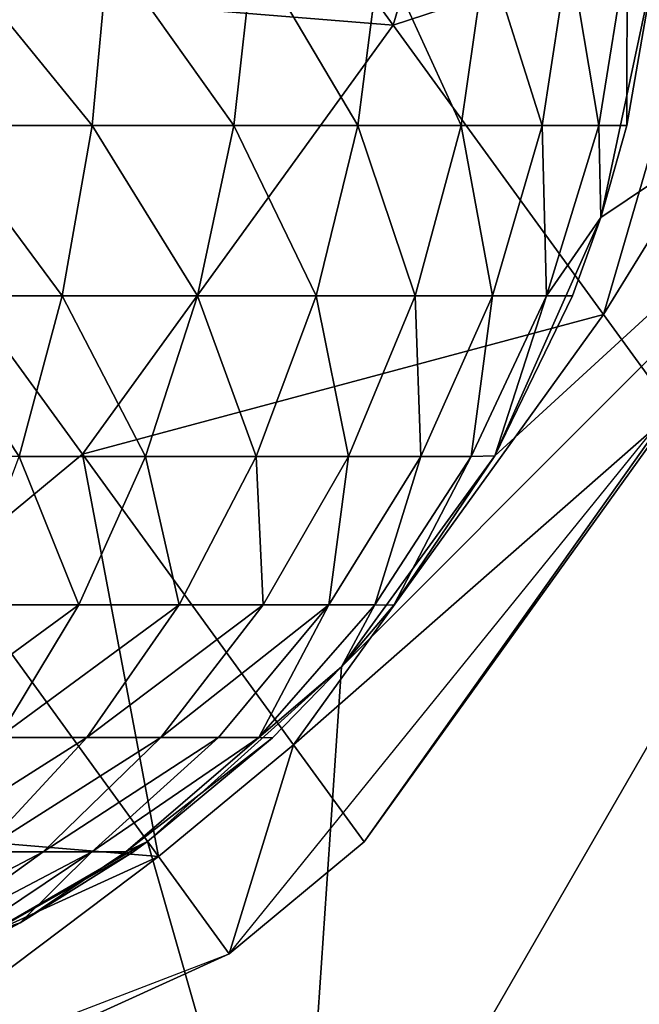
# Model space of a CAD drawing. Header units: millimetres. Extents: x 0 to 232, y 0 to 232.
# Tile 201 of 256: x 181.75 to 182.87, y 24.8 to 26.58. Entities that reach past the tile are written whole.
import ezdxf

# ---------------------------------------------------------------- set-up
doc = ezdxf.new("R2010")
doc.units = ezdxf.units.MM
doc.header["$LTSCALE"] = 25.4
doc.layers.get('0').update_dxf_attribs({"true_color": 0xff5454})

# ---------------------------------------------------------------- blocks, each defined once
blk = doc.blocks.new('WORKSHOP-C-6335.STL')
at = {"color": 0}
mesh = blk.add_polyface(dxfattribs=at)
corners = [(2.6499, 98.5523, 93.8177), (2.6499, 135.7677, 93.8177), (1.1477, 117.16, 93.8177), (7.1175, 80.4265, 93.8177), (6.1477, 117.16, 93.8177), (5.7628, 149.5545, 93.8177), (6.2817, 116.66, 93.8177), (6.6477, 116.294, 93.8177), (7.1477, 116.16, 93.8177), (14.4348, 63.2521, 93.8177), (7.6477, 116.294, 93.8177), (8.0137, 116.66, 93.8177), (8.1477, 117.16, 93.8177), (13.1477, 117.16, 93.8177), (14.6437, 99.5839, 93.8177), (24.4124, 47.4739, 93.8177), (19.0885, 82.5135, 93.8177), (26.3543, 66.4397, 93.8177), (36.7917, 33.5005, 93.8177), (36.232, 51.8251, 93.8177), (48.4376, 39.0901, 93.8177), (51.2522, 21.6939, 93.8177), (62.6198, 28.601, 93.8177), (67.4194, 12.3598, 93.8177), (78.3707, 20.6596, 93.8177), (84.8745, 5.7399, 93.8177), (82.2898, 12.0438, 93.8177), (82.1559, 12.5438, 93.8177), (82.6559, 11.6778, 93.8177), (83.1559, 11.5438, 93.8177), (83.6559, 11.6778, 93.8177), (84.0219, 12.0438, 93.8177), (84.1559, 12.5438, 93.8177), (7.1175, 153.8935, 93.8177), (6.2817, 117.66, 93.8177), (6.6477, 118.026, 93.8177), (7.1477, 118.16, 93.8177), (14.4348, 171.0679, 93.8177), (7.6477, 118.026, 93.8177), (8.0137, 117.66, 93.8177), (14.6437, 134.7361, 93.8177), (24.4124, 186.8461, 93.8177), (19.0885, 151.8065, 93.8177), (26.3543, 167.8803, 93.8177), (36.7917, 200.8195, 93.8177), (36.232, 182.4949, 93.8177), (48.4376, 195.2299, 93.8177), (47.4738, 209.9045, 93.8177), (51.2522, 212.6261, 93.8177), (57.1072, 202.0784, 93.8177), (67.4194, 221.9603, 93.8177), (62.6198, 205.719, 93.8177), (78.3707, 213.6605, 93.8177), (84.8745, 228.5801, 93.8177), (82.2898, 222.2762, 93.8177), (82.1559, 221.7762, 93.8177), (82.6559, 222.6422, 93.8177), (83.1559, 222.7762, 93.8177), (83.6559, 222.6422, 93.8177), (84.0219, 222.2762, 93.8177), (84.1559, 221.7762, 93.8177), (82.2898, 221.2762, 93.8177), (82.6559, 220.9102, 93.8177), (83.1559, 220.7762, 93.8177), (95.2371, 218.8257, 93.8177), (83.6559, 220.9102, 93.8177), (84.0219, 221.2762, 93.8177), (103.1655, 232.3142, 93.8177), (112.7338, 221.0663, 93.8177), (121.8186, 233.0659, 93.8177), (130.3576, 220.3176, 93.8177), (140.3507, 230.8157, 93.8177), (147.6013, 216.6013, 93.8177), (158.2819, 225.6219, 93.8177), (163.9689, 210.0243, 93.8177), (175.1477, 217.6189, 93.8177), (177.4092, 201.9217, 93.8177), (190.5114, 207.0142, 93.8177), (178.9896, 200.7757, 93.8177), (192.2312, 189.1216, 93.8177), (203.975, 194.0822, 93.8177), (203.3127, 175.3974, 93.8177), (205.1396, 181.8164, 93.8177), (205.2736, 181.3164, 93.8177), (211.9155, 159.9977, 93.8177), (205.6396, 180.9503, 93.8177), (206.1396, 180.8164, 93.8177), (206.6396, 180.9503, 93.8177), (207.0056, 181.3164, 93.8177), (207.1396, 181.8164, 93.8177), (203.975, 40.2378, 93.8177), (205.2736, 52.0036, 93.8177), (205.1396, 52.5036, 93.8177), (205.6396, 51.6376, 93.8177), (206.1396, 51.5036, 93.8177), (206.6396, 51.6376, 93.8177), (215.1898, 55.162, 93.8177), (207.0056, 52.0036, 93.8177), (207.1396, 52.5036, 93.8177), (211.9155, 74.3223, 93.8177), (214.4763, 80.5111, 93.8177), (217.7919, 90.9543, 93.8177), (223.8653, 71.6919, 93.8177), (220.7731, 108.3402, 93.8177), (220.7731, 125.9798, 93.8177), (206.6396, 182.6824, 93.8177), (215.1898, 179.158, 93.8177), (206.1396, 182.8164, 93.8177), (205.6396, 182.6824, 93.8177), (205.2736, 182.3164, 93.8177), (207.0056, 182.3164, 93.8177), (214.4763, 153.8089, 93.8177), (217.7919, 143.3657, 93.8177), (223.8653, 162.6281, 93.8177), (229.777, 89.3994, 93.8177), (229.777, 144.9206, 93.8177), (232.7716, 107.8259, 93.8177), (232.7716, 126.4941, 93.8177), (83.1559, 13.5438, 93.8177), (95.2371, 15.4942, 93.8177), (82.6559, 13.4098, 93.8177), (82.2898, 13.0438, 93.8177), (83.6559, 13.4098, 93.8177), (84.0219, 13.0438, 93.8177), (103.1655, 2.0058, 93.8177), (112.7338, 13.2537, 93.8177), (121.8186, 1.2541, 93.8177), (130.3576, 14.0023, 93.8177), (140.3507, 3.5043, 93.8177), (147.6013, 17.7187, 93.8177), (158.2819, 8.6981, 93.8177), (163.9689, 24.2957, 93.8177), (175.1477, 16.7011, 93.8177), (177.4092, 32.3983, 93.8177), (190.5114, 27.3058, 93.8177), (178.9896, 33.5443, 93.8177), (192.2312, 45.1984, 93.8177), (203.3127, 58.9226, 93.8177), (205.2736, 53.0036, 93.8177), (205.6396, 53.3696, 93.8177), (206.1396, 53.5036, 93.8177), (206.6396, 53.3696, 93.8177), (207.0056, 53.0036, 93.8177)]
mesh.append_faces([[corners[k] for k in face] for face in [(0, 1, 2), (115, 116, 117)]], dxfattribs={"vtx0": -1, "color": 0})
mesh.append_faces([[corners[k] for k in face] for face in [(1, 4, 5), (4, 3, 6), (6, 3, 7), (7, 3, 8), (8, 9, 10), (10, 9, 11), (11, 9, 12), (13, 9, 14), (14, 15, 16), (16, 15, 17), (17, 18, 19), (19, 18, 20), (20, 21, 22), (22, 23, 24), (26, 25, 28), (28, 25, 29), (29, 25, 30), (30, 25, 31), (31, 25, 32), (33, 36, 37), (37, 40, 41), (41, 43, 44), (44, 46, 47), (47, 46, 48), (48, 49, 50), (50, 52, 53), (54, 52, 55), (61, 52, 62), (62, 52, 63), (63, 64, 65), (65, 64, 66), (66, 64, 60), (53, 64, 67), (67, 68, 69), (69, 70, 71), (71, 72, 73), (73, 74, 75), (75, 76, 77), (77, 79, 80), (82, 81, 83), (83, 84, 85), (85, 84, 86), (86, 84, 87), (87, 84, 88), (88, 84, 89), (91, 90, 93), (93, 90, 94), (94, 90, 95), (95, 96, 97), (97, 96, 98), (99, 96, 100), (100, 96, 101), (101, 102, 103), (103, 102, 104), (80, 105, 106), (105, 80, 107), (107, 80, 108), (108, 80, 109), (109, 80, 82), (106, 112, 113), (113, 114, 115), (24, 118, 119), (118, 24, 120), (120, 24, 121), (121, 24, 27), (119, 124, 125), (125, 126, 127), (127, 128, 129), (129, 130, 131), (131, 132, 133), (133, 134, 135), (135, 134, 136), (136, 90, 137), (137, 138, 99)]], dxfattribs={"vtx0": -1, "vtx1": -1, "color": 0})
mesh.append_faces([[corners[k] for k in face] for face in [(1, 3, 4), (12, 9, 13), (24, 25, 26), (37, 12, 13), (53, 52, 54), (60, 64, 53), (80, 81, 82), (98, 96, 99), (106, 89, 84), (113, 104, 102), (119, 32, 25), (137, 90, 92)]], dxfattribs={"vtx0": -1, "vtx1": -1, "vtx2": -1, "color": 0})
mesh.append_faces([[corners[k] for k in face] for face in [(1, 0, 3), (8, 3, 9), (14, 9, 15), (17, 15, 18), (20, 18, 21), (22, 21, 23), (24, 23, 25), (24, 26, 27), (4, 33, 5), (33, 4, 34), (33, 34, 35), (33, 35, 36), (37, 36, 38), (37, 38, 39), (37, 39, 12), (37, 13, 40), (41, 40, 42), (41, 42, 43), (44, 43, 45), (44, 45, 46), (48, 46, 49), (50, 49, 51), (50, 51, 52), (53, 54, 56), (53, 56, 57), (53, 57, 58), (53, 58, 59), (53, 59, 60), (52, 61, 55), (63, 52, 64), (67, 64, 68), (69, 68, 70), (71, 70, 72), (73, 72, 74), (75, 74, 76), (77, 76, 78), (77, 78, 79), (80, 79, 81), (83, 81, 84), (90, 91, 92), (95, 90, 96), (101, 96, 102), (106, 105, 110), (106, 110, 89), (106, 84, 111), (106, 111, 112), (113, 112, 104), (113, 102, 114), (115, 114, 116), (119, 118, 122), (119, 122, 123), (119, 123, 32), (119, 25, 124), (125, 124, 126), (127, 126, 128), (129, 128, 130), (131, 130, 132), (133, 132, 134), (136, 134, 90), (137, 92, 138), (99, 138, 139), (99, 139, 140), (99, 140, 141), (99, 141, 142), (99, 142, 98)]], dxfattribs={"vtx0": -1, "vtx2": -1, "color": 0})
mesh = blk.add_polyface(dxfattribs=at)
corners = [(78.3707, 20.6596, 91.8178), (82.2898, 13.0438, 91.8178), (82.1559, 12.5438, 91.8178), (82.6559, 13.4098, 91.8178), (83.1559, 13.5438, 91.8178), (95.2371, 15.4942, 91.8178), (83.6559, 13.4098, 91.8178), (84.0219, 13.0438, 91.8178), (84.1559, 12.5438, 91.8178), (84.8745, 5.7399, 91.8178), (103.1655, 2.0058, 91.8178), (112.7338, 13.2537, 91.8178), (121.8186, 1.2541, 91.8178), (130.3576, 14.0023, 91.8178), (140.3507, 3.5043, 91.8178), (147.6013, 17.7187, 91.8178), (158.2819, 8.6981, 91.8178), (163.9689, 24.2957, 91.8178), (175.1477, 16.7011, 91.8178), (177.4092, 32.3983, 91.8178), (190.5114, 27.3058, 91.8178), (178.9896, 33.5443, 91.8178), (192.2312, 45.1984, 91.8178), (203.975, 40.2378, 91.8178), (203.3127, 58.9226, 91.8178), (205.1396, 52.5036, 91.8178), (205.2736, 53.0036, 91.8178), (211.9155, 74.3223, 91.8178), (205.6396, 53.3696, 91.8178), (206.1396, 53.5036, 91.8178), (206.6396, 53.3696, 91.8178), (207.0056, 53.0036, 91.8178), (207.1396, 52.5036, 91.8178), (203.975, 194.0822, 91.8178), (205.2736, 182.3164, 91.8178), (205.1396, 181.8164, 91.8178), (205.6396, 182.6824, 91.8178), (206.1396, 182.8164, 91.8178), (206.6396, 182.6824, 91.8178), (215.1898, 179.158, 91.8178), (207.0056, 182.3164, 91.8178), (207.1396, 181.8164, 91.8178), (211.9155, 159.9977, 91.8178), (214.4763, 153.8089, 91.8178), (217.7919, 143.3657, 91.8178), (223.8653, 162.6281, 91.8178), (220.7731, 125.9798, 91.8178), (220.7731, 108.3402, 91.8178), (206.6396, 51.6376, 91.8178), (215.1898, 55.162, 91.8178), (206.1396, 51.5036, 91.8178), (205.6396, 51.6376, 91.8178), (205.2736, 52.0036, 91.8178), (207.0056, 52.0036, 91.8178), (214.4763, 80.5111, 91.8178), (217.7919, 90.9543, 91.8178), (223.8653, 71.6919, 91.8178), (229.777, 144.9206, 91.8178), (229.777, 89.3994, 91.8178), (232.7716, 126.4941, 91.8178), (232.7716, 107.8259, 91.8178), (78.3707, 213.6605, 91.8178), (83.1559, 220.7762, 91.8178), (95.2371, 218.8257, 91.8178), (82.6559, 220.9102, 91.8178), (82.2898, 221.2762, 91.8178), (82.1559, 221.7762, 91.8178), (83.6559, 220.9102, 91.8178), (84.0219, 221.2762, 91.8178), (84.1559, 221.7762, 91.8178), (84.8745, 228.5801, 91.8178), (103.1655, 232.3142, 91.8178), (112.7338, 221.0663, 91.8178), (121.8186, 233.0659, 91.8178), (130.3576, 220.3176, 91.8178), (140.3507, 230.8157, 91.8178), (147.6013, 216.6013, 91.8178), (158.2819, 225.6219, 91.8178), (163.9689, 210.0243, 91.8178), (175.1477, 217.6189, 91.8178), (177.4092, 201.9217, 91.8178), (190.5114, 207.0142, 91.8178), (178.9896, 200.7757, 91.8178), (192.2312, 189.1216, 91.8178), (203.3127, 175.3974, 91.8178), (205.2736, 181.3164, 91.8178), (205.6396, 180.9503, 91.8178), (206.1396, 180.8164, 91.8178), (206.6396, 180.9503, 91.8178), (207.0056, 181.3164, 91.8178), (7.1175, 153.8935, 91.8178), (6.1477, 117.16, 91.8178), (5.7628, 149.5545, 91.8178), (6.2817, 117.66, 91.8178), (6.6477, 118.026, 91.8178), (7.1477, 118.16, 91.8178), (14.4348, 171.0679, 91.8178), (7.6477, 118.026, 91.8178), (8.0137, 117.66, 91.8178), (8.1477, 117.16, 91.8178), (13.1477, 117.16, 91.8178), (14.6437, 134.7361, 91.8178), (24.4124, 186.8461, 91.8178), (19.0885, 151.8065, 91.8178), (26.3543, 167.8803, 91.8178), (36.7917, 200.8195, 91.8178), (36.232, 182.4949, 91.8178), (48.4376, 195.2299, 91.8178), (47.4738, 209.9045, 91.8178), (51.2522, 212.6261, 91.8178), (57.1072, 202.0784, 91.8178), (67.4194, 221.9603, 91.8178), (62.6198, 205.719, 91.8178), (82.2898, 222.2762, 91.8178), (82.6559, 222.6422, 91.8178), (83.1559, 222.7762, 91.8178), (83.6559, 222.6422, 91.8178), (84.0219, 222.2762, 91.8178), (2.6499, 135.7677, 91.8178), (2.6499, 98.5523, 91.8178), (1.1477, 117.16, 91.8178), (7.1175, 80.4265, 91.8178), (6.2817, 116.66, 91.8178), (6.6477, 116.294, 91.8178), (7.1477, 116.16, 91.8178), (14.4348, 63.2521, 91.8178), (7.6477, 116.294, 91.8178), (8.0137, 116.66, 91.8178), (14.6437, 99.5839, 91.8178), (24.4124, 47.4739, 91.8178), (19.0885, 82.5135, 91.8178), (26.3543, 66.4397, 91.8178), (36.7917, 33.5005, 91.8178), (36.232, 51.8251, 91.8178), (48.4376, 39.0901, 91.8178), (51.2522, 21.6939, 91.8178), (62.6198, 28.601, 91.8178), (67.4194, 12.3598, 91.8178), (82.2898, 12.0438, 91.8178), (82.6559, 11.6778, 91.8178), (83.1559, 11.5438, 91.8178), (83.6559, 11.6778, 91.8178), (84.0219, 12.0438, 91.8178)]
mesh.append_faces([[corners[k] for k in face] for face in [(58, 59, 60), (118, 119, 120)]], dxfattribs={"vtx0": -1, "color": 0})
mesh.append_faces([[corners[k] for k in face] for face in [(1, 0, 3), (3, 0, 4), (4, 5, 6), (6, 5, 7), (7, 5, 8), (9, 5, 10), (10, 11, 12), (12, 13, 14), (14, 15, 16), (16, 17, 18), (18, 19, 20), (20, 22, 23), (25, 24, 26), (26, 27, 28), (28, 27, 29), (29, 27, 30), (30, 27, 31), (31, 27, 32), (34, 33, 36), (36, 33, 37), (37, 33, 38), (38, 39, 40), (40, 39, 41), (42, 39, 43), (43, 39, 44), (44, 45, 46), (46, 45, 47), (23, 48, 49), (48, 23, 50), (50, 23, 51), (51, 23, 52), (52, 23, 25), (49, 55, 56), (56, 57, 58), (61, 62, 63), (62, 61, 64), (64, 61, 65), (65, 61, 66), (63, 71, 72), (72, 73, 74), (74, 75, 76), (76, 77, 78), (78, 79, 80), (80, 81, 82), (82, 81, 83), (83, 33, 84), (84, 85, 42), (90, 91, 92), (91, 90, 93), (93, 90, 94), (94, 90, 95), (95, 96, 97), (97, 96, 98), (98, 96, 99), (100, 96, 101), (101, 102, 103), (103, 102, 104), (104, 105, 106), (106, 105, 107), (107, 109, 110), (110, 111, 112), (112, 111, 61), (113, 70, 114), (114, 70, 115), (115, 70, 116), (116, 70, 117), (117, 70, 69), (119, 91, 121), (121, 124, 125), (125, 128, 129), (129, 131, 132), (132, 134, 135), (135, 136, 137), (137, 0, 9), (138, 0, 2)]], dxfattribs={"vtx0": -1, "vtx1": -1, "color": 0})
mesh.append_faces([[corners[k] for k in face] for face in [(8, 5, 9), (23, 24, 25), (41, 39, 42), (49, 32, 27), (56, 47, 45), (63, 69, 70), (84, 33, 35), (99, 96, 100), (61, 70, 113), (119, 92, 91), (125, 99, 100), (9, 0, 138)]], dxfattribs={"vtx0": -1, "vtx1": -1, "vtx2": -1, "color": 0})
mesh.append_faces([[corners[k] for k in face] for face in [(0, 1, 2), (4, 0, 5), (10, 5, 11), (12, 11, 13), (14, 13, 15), (16, 15, 17), (18, 17, 19), (20, 19, 21), (20, 21, 22), (23, 22, 24), (26, 24, 27), (33, 34, 35), (38, 33, 39), (44, 39, 45), (49, 48, 53), (49, 53, 32), (49, 27, 54), (49, 54, 55), (56, 55, 47), (56, 45, 57), (58, 57, 59), (63, 62, 67), (63, 67, 68), (63, 68, 69), (63, 70, 71), (72, 71, 73), (74, 73, 75), (76, 75, 77), (78, 77, 79), (80, 79, 81), (83, 81, 33), (84, 35, 85), (42, 85, 86), (42, 86, 87), (42, 87, 88), (42, 88, 89), (42, 89, 41), (95, 90, 96), (101, 96, 102), (104, 102, 105), (107, 105, 108), (107, 108, 109), (110, 109, 111), (61, 111, 70), (61, 113, 66), (119, 118, 92), (121, 91, 122), (121, 122, 123), (121, 123, 124), (125, 124, 126), (125, 126, 127), (125, 127, 99), (125, 100, 128), (129, 128, 130), (129, 130, 131), (132, 131, 133), (132, 133, 134), (135, 134, 136), (137, 136, 0), (9, 138, 139), (9, 139, 140), (9, 140, 141), (9, 141, 142), (9, 142, 8)]], dxfattribs={"vtx0": -1, "vtx2": -1, "color": 0})
mesh = blk.add_polyface(dxfattribs=at)
corners = [(178.6287, 28.1681, 89.0178), (179.6642, 28.8634, 89.0178), (179.5664, 28.4033, 89.0178), (180.2164, 30.9181, 89.0178), (179.8555, 29.2931, 89.0178), (180.132, 29.6737, 89.0178), (180.4816, 29.9884, 89.0178), (180.8889, 30.2236, 89.0178), (181.3363, 30.369, 89.0178), (183.3918, 30.9181, 89.0178), (181.8041, 30.4181, 89.0178), (182.2719, 30.369, 89.0178), (182.7193, 30.2236, 89.0178), (183.1266, 29.9884, 89.0178), (183.4762, 29.6737, 89.0178), (184.9795, 28.1681, 89.0178), (183.7527, 29.2931, 89.0178), (183.944, 28.8634, 89.0178), (184.0418, 28.4033, 89.0178), (184.0418, 27.9329, 89.0178), (179.6642, 27.4728, 89.0178), (180.2164, 25.4181, 89.0178), (179.5664, 27.9329, 89.0178), (179.8555, 27.0431, 89.0178), (180.132, 26.6626, 89.0178), (180.4816, 26.3478, 89.0178), (180.8889, 26.1127, 89.0178), (181.3363, 25.9673, 89.0178), (183.3918, 25.4181, 89.0178), (181.8041, 25.9181, 89.0178), (182.2719, 25.9673, 89.0178), (182.7193, 26.1127, 89.0178), (183.1266, 26.3478, 89.0178), (183.4762, 26.6626, 89.0178), (183.7527, 27.0431, 89.0178), (183.944, 27.4728, 89.0178)]
mesh.append_faces([[corners[k] for k in face] for face in [(1, 3, 4), (4, 3, 5), (5, 3, 6), (6, 3, 7), (7, 3, 8), (8, 9, 10), (10, 9, 11), (11, 9, 12), (12, 9, 13), (13, 9, 14), (14, 15, 16), (16, 15, 17), (17, 15, 18), (18, 15, 19), (0, 20, 21), (20, 0, 22), (22, 0, 2), (21, 27, 28), (28, 33, 15)]], dxfattribs={"vtx0": -1, "vtx1": -1, "color": 0})
mesh.append_faces([[corners[k] for k in face] for face in [(0, 1, 2), (1, 0, 3), (8, 3, 9), (14, 9, 15), (21, 20, 23), (21, 23, 24), (21, 24, 25), (21, 25, 26), (21, 26, 27), (28, 27, 29), (28, 29, 30), (28, 30, 31), (28, 31, 32), (28, 32, 33), (15, 33, 34), (15, 34, 35), (15, 35, 19)]], dxfattribs={"vtx0": -1, "vtx2": -1, "color": 0})
mesh = blk.add_polyface(dxfattribs=at)
corners = [(183.7797, 28.5305, 137.6429), (182.9401, 28.6861, 143.1865), (183.5696, 27.8197, 137.7132), (183.1542, 29.3914, 143.0815)]
mesh.append_faces([[corners[k] for k in face] for face in [(0, 1, 2), (1, 0, 3)]], dxfattribs={"vtx0": -1, "color": 0})
mesh = blk.add_polyface(dxfattribs=at)
corners = [(183.5696, 27.8197, 137.7132), (182.377, 27.9162, 143.2554), (183.0091, 27.0463, 137.7594), (182.9401, 28.6861, 143.1865)]
mesh.append_faces([[corners[k] for k in face] for face in [(0, 1, 2), (1, 0, 3)]], dxfattribs={"vtx0": -1, "color": 0})
mesh = blk.add_polyface(dxfattribs=at)
corners = [(184.1565, 28.0119, 132.1383), (183.5696, 27.8197, 137.7132), (183.9488, 27.2978, 132.1736), (183.7797, 28.5305, 137.6429)]
mesh.append_faces([[corners[k] for k in face] for face in [(0, 1, 2), (1, 0, 3)]], dxfattribs={"vtx0": -1, "color": 0})
mesh = blk.add_polyface(dxfattribs=at)
corners = [(184.9795, 28.1681, 89.0178), (183.3918, 25.4181, 91.8178), (183.3918, 25.4181, 89.0178), (184.9795, 28.1681, 91.8178)]
mesh.append_faces([[corners[k] for k in face] for face in [(0, 1, 2), (1, 0, 3)]], dxfattribs={"vtx0": -1, "color": 0})
mesh = blk.add_polyface(dxfattribs=at)
corners = [(184.2823, 27.8388, 126.6007), (183.9488, 27.2978, 132.1736), (184.0754, 27.1235, 126.6007), (184.1565, 28.0119, 132.1383)]
mesh.append_faces([[corners[k] for k in face] for face in [(0, 1, 2), (1, 0, 3)]], dxfattribs={"vtx0": -1, "color": 0})
mesh = blk.add_polyface(dxfattribs=at)
corners = [(182.7673, 27.9563, 85.7436), (183.0266, 27.6386, 85.9508), (182.7447, 27.6386, 85.7914), (183.0559, 27.9563, 85.9069)]
mesh.append_faces([[corners[k] for k in face] for face in [(0, 1, 2), (1, 0, 3)]], dxfattribs={"vtx0": -1, "color": 0})
mesh = blk.add_polyface(dxfattribs=at)
corners = [(183.0559, 27.9563, 85.9069), (183.282, 27.6386, 86.1499), (183.0266, 27.6386, 85.9508), (183.3175, 27.9563, 86.1107)]
mesh.append_faces([[corners[k] for k in face] for face in [(0, 1, 2), (1, 0, 3)]], dxfattribs={"vtx0": -1, "color": 0})
mesh = blk.add_polyface(dxfattribs=at)
corners = [(183.3175, 27.9563, 86.1107), (183.5056, 27.6386, 86.3842), (183.282, 27.6386, 86.1499), (183.5464, 27.9563, 86.3506)]
mesh.append_faces([[corners[k] for k in face] for face in [(0, 1, 2), (1, 0, 3)]], dxfattribs={"vtx0": -1, "color": 0})
mesh = blk.add_polyface(dxfattribs=at)
corners = [(183.5464, 27.9563, 86.3506), (183.6923, 27.6386, 86.6488), (183.5056, 27.6386, 86.3842), (183.7376, 27.9563, 86.6216)]
mesh.append_faces([[corners[k] for k in face] for face in [(0, 1, 2), (1, 0, 3)]], dxfattribs={"vtx0": -1, "color": 0})
mesh = blk.add_polyface(dxfattribs=at)
corners = [(183.7376, 27.9563, 86.6216), (183.8383, 27.6386, 86.9378), (183.6923, 27.6386, 86.6488), (183.887, 27.9563, 86.9176)]
mesh.append_faces([[corners[k] for k in face] for face in [(0, 1, 2), (1, 0, 3)]], dxfattribs={"vtx0": -1, "color": 0})
mesh = blk.add_polyface(dxfattribs=at)
corners = [(183.887, 27.9563, 86.9176), (183.9402, 27.6386, 87.2452), (183.8383, 27.6386, 86.9378), (183.9915, 27.9563, 87.2323)]
mesh.append_faces([[corners[k] for k in face] for face in [(0, 1, 2), (1, 0, 3)]], dxfattribs={"vtx0": -1, "color": 0})
mesh = blk.add_polyface(dxfattribs=at)
corners = [(183.9915, 27.9563, 87.2323), (183.9909, 27.6386, 87.5178), (183.9402, 27.6386, 87.2452)]
mesh.append_faces([[corners[k] for k in face] for face in [(0, 1, 2)]], dxfattribs={"color": 0})
mesh = blk.add_polyface(dxfattribs=at)
corners = [(183.9915, 27.9563, 87.2323), (184.0418, 27.9329, 87.5178), (183.9909, 27.6386, 87.5178)]
mesh.append_faces([[corners[k] for k in face] for face in [(0, 1, 2)]], dxfattribs={"color": 0})
mesh = blk.add_polyface(dxfattribs=at)
corners = [(184.0418, 27.9329, 89.0178), (183.944, 27.4728, 89.0178), (183.9909, 27.6386, 87.5178)]
mesh.append_faces([[corners[k] for k in face] for face in [(0, 1, 2)]], dxfattribs={"color": 0})
mesh = blk.add_polyface(dxfattribs=at)
corners = [(184.0418, 27.9329, 89.0178), (183.9909, 27.6386, 87.5178), (184.0418, 27.9329, 87.5178)]
mesh.append_faces([[corners[k] for k in face] for face in [(0, 1, 2)]], dxfattribs={"color": 0})
mesh = blk.add_polyface(dxfattribs=at)
corners = [(182.377, 27.9162, 143.2554), (182.7655, 26.8449, 137.7625), (183.0091, 27.0463, 137.7594), (182.1333, 27.7151, 143.26)]
mesh.append_faces([[corners[k] for k in face] for face in [(0, 1, 2), (1, 0, 3)]], dxfattribs={"vtx0": -1, "color": 0})
mesh = blk.add_polyface(dxfattribs=at)
corners = [(183.9488, 27.2978, 132.1736), (183.0091, 27.0463, 137.7594), (183.3898, 26.5222, 132.1967), (183.5696, 27.8197, 137.7132)]
mesh.append_faces([[corners[k] for k in face] for face in [(0, 1, 2), (1, 0, 3)]], dxfattribs={"vtx0": -1, "color": 0})
mesh = blk.add_polyface(dxfattribs=at)
corners = [(182.7447, 27.6386, 85.7914), (182.9726, 27.3317, 86.0318), (182.7032, 27.3317, 85.8794), (183.0266, 27.6386, 85.9508)]
mesh.append_faces([[corners[k] for k in face] for face in [(0, 1, 2), (1, 0, 3)]], dxfattribs={"vtx0": -1, "color": 0})
mesh = blk.add_polyface(dxfattribs=at)
corners = [(183.0266, 27.6386, 85.9508), (183.2168, 27.3317, 86.222), (182.9726, 27.3317, 86.0318), (183.282, 27.6386, 86.1499)]
mesh.append_faces([[corners[k] for k in face] for face in [(0, 1, 2), (1, 0, 3)]], dxfattribs={"vtx0": -1, "color": 0})
mesh = blk.add_polyface(dxfattribs=at)
corners = [(183.282, 27.6386, 86.1499), (183.4304, 27.3317, 86.446), (183.2168, 27.3317, 86.222), (183.5056, 27.6386, 86.3842)]
mesh.append_faces([[corners[k] for k in face] for face in [(0, 1, 2), (1, 0, 3)]], dxfattribs={"vtx0": -1, "color": 0})
mesh = blk.add_polyface(dxfattribs=at)
corners = [(183.5056, 27.6386, 86.3842), (183.6089, 27.3317, 86.6989), (183.4304, 27.3317, 86.446), (183.6923, 27.6386, 86.6488)]
mesh.append_faces([[corners[k] for k in face] for face in [(0, 1, 2), (1, 0, 3)]], dxfattribs={"vtx0": -1, "color": 0})
mesh = blk.add_polyface(dxfattribs=at)
corners = [(183.6923, 27.6386, 86.6488), (183.7484, 27.3317, 86.9752), (183.6089, 27.3317, 86.6989), (183.8383, 27.6386, 86.9378)]
mesh.append_faces([[corners[k] for k in face] for face in [(0, 1, 2), (1, 0, 3)]], dxfattribs={"vtx0": -1, "color": 0})
mesh = blk.add_polyface(dxfattribs=at)
corners = [(183.8383, 27.6386, 86.9378), (183.8459, 27.3317, 87.269), (183.7484, 27.3317, 86.9752), (183.9402, 27.6386, 87.2452)]
mesh.append_faces([[corners[k] for k in face] for face in [(0, 1, 2), (1, 0, 3)]], dxfattribs={"vtx0": -1, "color": 0})
mesh = blk.add_polyface(dxfattribs=at)
corners = [(183.9402, 27.6386, 87.2452), (183.944, 27.4728, 87.5178), (183.8459, 27.3317, 87.269)]
mesh.append_faces([[corners[k] for k in face] for face in [(0, 1, 2)]], dxfattribs={"color": 0})
mesh = blk.add_polyface(dxfattribs=at)
corners = [(183.9402, 27.6386, 87.2452), (183.9909, 27.6386, 87.5178), (183.944, 27.4728, 87.5178)]
mesh.append_faces([[corners[k] for k in face] for face in [(0, 1, 2)]], dxfattribs={"color": 0})
mesh = blk.add_polyface(dxfattribs=at)
corners = [(183.9909, 27.6386, 87.5178), (183.944, 27.4728, 89.0178), (183.944, 27.4728, 87.5178)]
mesh.append_faces([[corners[k] for k in face] for face in [(0, 1, 2)]], dxfattribs={"color": 0})
mesh = blk.add_polyface(dxfattribs=at)
corners = [(183.944, 27.4728, 89.0178), (183.7527, 27.0431, 89.0178), (183.8928, 27.3316, 87.5178)]
mesh.append_faces([[corners[k] for k in face] for face in [(0, 1, 2)]], dxfattribs={"color": 0})
mesh = blk.add_polyface(dxfattribs=at)
corners = [(183.944, 27.4728, 87.5178), (183.8928, 27.3316, 87.5178), (183.8459, 27.3317, 87.269)]
mesh.append_faces([[corners[k] for k in face] for face in [(0, 1, 2)]], dxfattribs={"color": 0})
mesh = blk.add_polyface(dxfattribs=at)
corners = [(183.944, 27.4728, 89.0178), (183.8928, 27.3316, 87.5178), (183.944, 27.4728, 87.5178)]
mesh.append_faces([[corners[k] for k in face] for face in [(0, 1, 2)]], dxfattribs={"color": 0})
mesh = blk.add_polyface(dxfattribs=at)
corners = [(182.7032, 27.3317, 85.8794), (182.895, 27.0417, 86.1481), (182.6434, 27.0417, 86.0058), (182.9726, 27.3317, 86.0318)]
mesh.append_faces([[corners[k] for k in face] for face in [(0, 1, 2), (1, 0, 3)]], dxfattribs={"vtx0": -1, "color": 0})
mesh = blk.add_polyface(dxfattribs=at)
corners = [(182.9726, 27.3317, 86.0318), (183.1229, 27.0417, 86.3257), (182.895, 27.0417, 86.1481), (183.2168, 27.3317, 86.222)]
mesh.append_faces([[corners[k] for k in face] for face in [(0, 1, 2), (1, 0, 3)]], dxfattribs={"vtx0": -1, "color": 0})
mesh = blk.add_polyface(dxfattribs=at)
corners = [(183.2168, 27.3317, 86.222), (183.3224, 27.0417, 86.5348), (183.1229, 27.0417, 86.3257), (183.4304, 27.3317, 86.446)]
mesh.append_faces([[corners[k] for k in face] for face in [(0, 1, 2), (1, 0, 3)]], dxfattribs={"vtx0": -1, "color": 0})
mesh = blk.add_polyface(dxfattribs=at)
corners = [(183.4304, 27.3317, 86.446), (183.489, 27.0417, 86.7709), (183.3224, 27.0417, 86.5348), (183.6089, 27.3317, 86.6989)]
mesh.append_faces([[corners[k] for k in face] for face in [(0, 1, 2), (1, 0, 3)]], dxfattribs={"vtx0": -1, "color": 0})
mesh = blk.add_polyface(dxfattribs=at)
corners = [(183.6089, 27.3317, 86.6989), (183.6193, 27.0417, 87.0289), (183.489, 27.0417, 86.7709), (183.7484, 27.3317, 86.9752)]
mesh.append_faces([[corners[k] for k in face] for face in [(0, 1, 2), (1, 0, 3)]], dxfattribs={"vtx0": -1, "color": 0})
mesh = blk.add_polyface(dxfattribs=at)
corners = [(183.7484, 27.3317, 86.9752), (183.7103, 27.0417, 87.3031), (183.6193, 27.0417, 87.0289), (183.8459, 27.3317, 87.269)]
mesh.append_faces([[corners[k] for k in face] for face in [(0, 1, 2), (1, 0, 3)]], dxfattribs={"vtx0": -1, "color": 0})
mesh = blk.add_polyface(dxfattribs=at)
corners = [(183.8459, 27.3317, 87.269), (183.7527, 27.0431, 87.5178), (183.7103, 27.0417, 87.3031)]
mesh.append_faces([[corners[k] for k in face] for face in [(0, 1, 2)]], dxfattribs={"color": 0})
mesh = blk.add_polyface(dxfattribs=at)
corners = [(183.8459, 27.3317, 87.269), (183.8928, 27.3316, 87.5178), (183.7527, 27.0431, 87.5178)]
mesh.append_faces([[corners[k] for k in face] for face in [(0, 1, 2)]], dxfattribs={"color": 0})
mesh = blk.add_polyface(dxfattribs=at)
corners = [(183.8928, 27.3316, 87.5178), (183.7527, 27.0431, 89.0178), (183.7527, 27.0431, 87.5178)]
mesh.append_faces([[corners[k] for k in face] for face in [(0, 1, 2)]], dxfattribs={"color": 0})
mesh = blk.add_polyface(dxfattribs=at)
corners = [(190.5114, 27.3058, 93.8177), (175.1477, 16.7011, 91.8178), (190.5114, 27.3058, 91.8178), (175.1477, 16.7011, 93.8177)]
mesh.append_faces([[corners[k] for k in face] for face in [(0, 1, 2), (1, 0, 3)]], dxfattribs={"vtx0": -1, "color": 0})
mesh = blk.add_polyface(dxfattribs=at)
corners = [(184.0754, 27.1235, 126.6007), (183.3898, 26.5222, 132.1967), (183.517, 26.3471, 126.6007), (183.9488, 27.2978, 132.1736)]
mesh.append_faces([[corners[k] for k in face] for face in [(0, 1, 2), (1, 0, 3)]], dxfattribs={"vtx0": -1, "color": 0})
mesh = blk.add_polyface(dxfattribs=at)
corners = [(184.088, 27.1513, 93.8177), (183.517, 26.3471, 126.6007), (183.2736, 26.1456, 93.8177)]
mesh.append_faces([[corners[k] for k in face] for face in [(0, 1, 2)]], dxfattribs={"color": 0})
mesh = blk.add_polyface(dxfattribs=at)
corners = [(184.088, 27.1513, 93.8177), (184.0754, 27.1235, 126.6007), (183.517, 26.3471, 126.6007)]
mesh.append_faces([[corners[k] for k in face] for face in [(0, 1, 2)]], dxfattribs={"color": 0})
mesh = blk.add_polyface(dxfattribs=at)
corners = [(183.0091, 27.0463, 137.7594), (183.1464, 26.3207, 132.1983), (183.3898, 26.5222, 132.1967), (182.7655, 26.8449, 137.7625)]
mesh.append_faces([[corners[k] for k in face] for face in [(0, 1, 2), (1, 0, 3)]], dxfattribs={"vtx0": -1, "color": 0})
mesh = blk.add_polyface(dxfattribs=at)
corners = [(182.895, 27.0417, 86.1481), (183.0025, 26.7744, 86.4588), (182.7953, 26.7744, 86.2975), (183.1229, 27.0417, 86.3257)]
mesh.append_faces([[corners[k] for k in face] for face in [(0, 1, 2), (1, 0, 3)]], dxfattribs={"vtx0": -1, "color": 0})
mesh = blk.add_polyface(dxfattribs=at)
corners = [(183.1229, 27.0417, 86.3257), (183.1837, 26.7744, 86.6488), (183.0025, 26.7744, 86.4588), (183.3224, 27.0417, 86.5348)]
mesh.append_faces([[corners[k] for k in face] for face in [(0, 1, 2), (1, 0, 3)]], dxfattribs={"vtx0": -1, "color": 0})
mesh = blk.add_polyface(dxfattribs=at)
corners = [(183.3224, 27.0417, 86.5348), (183.3351, 26.7744, 86.8634), (183.1837, 26.7744, 86.6488), (183.489, 27.0417, 86.7709)]
mesh.append_faces([[corners[k] for k in face] for face in [(0, 1, 2), (1, 0, 3)]], dxfattribs={"vtx0": -1, "color": 0})
mesh = blk.add_polyface(dxfattribs=at)
corners = [(183.489, 27.0417, 86.7709), (183.4535, 26.7744, 87.0978), (183.3351, 26.7744, 86.8634), (183.6193, 27.0417, 87.0289)]
mesh.append_faces([[corners[k] for k in face] for face in [(0, 1, 2), (1, 0, 3)]], dxfattribs={"vtx0": -1, "color": 0})
mesh = blk.add_polyface(dxfattribs=at)
corners = [(183.6193, 27.0417, 87.0289), (183.5362, 26.7744, 87.347), (183.4535, 26.7744, 87.0978), (183.7103, 27.0417, 87.3031)]
mesh.append_faces([[corners[k] for k in face] for face in [(0, 1, 2), (1, 0, 3)]], dxfattribs={"vtx0": -1, "color": 0})
mesh = blk.add_polyface(dxfattribs=at)
corners = [(183.7527, 27.0431, 89.0178), (183.4762, 26.6626, 89.0178), (183.5703, 26.7742, 87.5178)]
mesh.append_faces([[corners[k] for k in face] for face in [(0, 1, 2)]], dxfattribs={"color": 0})
mesh = blk.add_polyface(dxfattribs=at)
corners = [(183.7103, 27.0417, 87.3031), (183.5703, 26.7742, 87.5178), (183.5362, 26.7744, 87.347)]
mesh.append_faces([[corners[k] for k in face] for face in [(0, 1, 2)]], dxfattribs={"color": 0})
mesh = blk.add_polyface(dxfattribs=at)
corners = [(183.7527, 27.0431, 89.0178), (183.5703, 26.7742, 87.5178), (183.7527, 27.0431, 87.5178)]
mesh.append_faces([[corners[k] for k in face] for face in [(0, 1, 2)]], dxfattribs={"color": 0})
mesh = blk.add_polyface(dxfattribs=at)
corners = [(183.7527, 27.0431, 87.5178), (183.5703, 26.7742, 87.5178), (183.7103, 27.0417, 87.3031)]
mesh.append_faces([[corners[k] for k in face] for face in [(0, 1, 2)]], dxfattribs={"color": 0})
mesh = blk.add_polyface(dxfattribs=at)
corners = [(183.1464, 26.3207, 132.1983), (181.8565, 26.4288, 137.7317), (182.2363, 25.906, 132.1828), (182.7655, 26.8449, 137.7625)]
mesh.append_faces([[corners[k] for k in face] for face in [(0, 1, 2), (1, 0, 3)]], dxfattribs={"vtx0": -1, "color": 0})
mesh = blk.add_polyface(dxfattribs=at)
corners = [(183.0025, 26.7744, 86.4588), (182.6757, 26.5352, 86.4768), (182.7953, 26.7744, 86.2975), (182.8578, 26.5352, 86.6187)]
mesh.append_faces([[corners[k] for k in face] for face in [(0, 1, 2), (1, 0, 3)]], dxfattribs={"vtx0": -1, "color": 0})
mesh = blk.add_polyface(dxfattribs=at)
corners = [(183.1837, 26.7744, 86.6488), (182.8578, 26.5352, 86.6187), (183.0025, 26.7744, 86.4588), (183.0172, 26.5352, 86.7858)]
mesh.append_faces([[corners[k] for k in face] for face in [(0, 1, 2), (1, 0, 3)]], dxfattribs={"vtx0": -1, "color": 0})
mesh = blk.add_polyface(dxfattribs=at)
corners = [(183.3351, 26.7744, 86.8634), (183.0172, 26.5352, 86.7858), (183.1837, 26.7744, 86.6488), (183.1503, 26.5352, 86.9744)]
mesh.append_faces([[corners[k] for k in face] for face in [(0, 1, 2), (1, 0, 3)]], dxfattribs={"vtx0": -1, "color": 0})
mesh = blk.add_polyface(dxfattribs=at)
corners = [(183.4535, 26.7744, 87.0978), (183.1503, 26.5352, 86.9744), (183.3351, 26.7744, 86.8634), (183.2544, 26.5352, 87.1805)]
mesh.append_faces([[corners[k] for k in face] for face in [(0, 1, 2), (1, 0, 3)]], dxfattribs={"vtx0": -1, "color": 0})
mesh = blk.add_polyface(dxfattribs=at)
corners = [(183.4535, 26.7744, 87.0978), (183.3271, 26.5352, 87.3997), (183.2544, 26.5352, 87.1805), (183.5362, 26.7744, 87.347)]
mesh.append_faces([[corners[k] for k in face] for face in [(0, 1, 2), (1, 0, 3)]], dxfattribs={"vtx0": -1, "color": 0})
mesh = blk.add_polyface(dxfattribs=at)
corners = [(183.5362, 26.7744, 87.347), (183.4762, 26.6626, 87.5178), (183.3271, 26.5352, 87.3997)]
mesh.append_faces([[corners[k] for k in face] for face in [(0, 1, 2)]], dxfattribs={"color": 0})
mesh = blk.add_polyface(dxfattribs=at)
corners = [(183.5362, 26.7744, 87.347), (183.5703, 26.7742, 87.5178), (183.4762, 26.6626, 87.5178)]
mesh.append_faces([[corners[k] for k in face] for face in [(0, 1, 2)]], dxfattribs={"color": 0})
mesh = blk.add_polyface(dxfattribs=at)
corners = [(183.5703, 26.7742, 87.5178), (183.4762, 26.6626, 89.0178), (183.4762, 26.6626, 87.5178)]
mesh.append_faces([[corners[k] for k in face] for face in [(0, 1, 2)]], dxfattribs={"color": 0})
mesh = blk.add_polyface(dxfattribs=at)
corners = [(183.1266, 26.3478, 89.0178), (183.3516, 26.5348, 87.5178), (183.4762, 26.6626, 89.0178)]
mesh.append_faces([[corners[k] for k in face] for face in [(0, 1, 2)]], dxfattribs={"color": 0})
mesh = blk.add_polyface(dxfattribs=at)
corners = [(183.4762, 26.6626, 87.5178), (183.3516, 26.5348, 87.5178), (183.3271, 26.5352, 87.3997)]
mesh.append_faces([[corners[k] for k in face] for face in [(0, 1, 2)]], dxfattribs={"color": 0})
mesh = blk.add_polyface(dxfattribs=at)
corners = [(183.4762, 26.6626, 89.0178), (183.3516, 26.5348, 87.5178), (183.4762, 26.6626, 87.5178)]
mesh.append_faces([[corners[k] for k in face] for face in [(0, 1, 2)]], dxfattribs={"color": 0})
mesh = blk.add_polyface(dxfattribs=at)
corners = [(183.0172, 26.5352, 86.7858), (182.6919, 26.3291, 86.8021), (182.8578, 26.5352, 86.6187), (182.8261, 26.3291, 86.9429)]
mesh.append_faces([[corners[k] for k in face] for face in [(0, 1, 2), (1, 0, 3)]], dxfattribs={"vtx0": -1, "color": 0})
mesh = blk.add_polyface(dxfattribs=at)
corners = [(183.1503, 26.5352, 86.9744), (182.8261, 26.3291, 86.9429), (183.0172, 26.5352, 86.7858), (182.9383, 26.3291, 87.1018)]
mesh.append_faces([[corners[k] for k in face] for face in [(0, 1, 2), (1, 0, 3)]], dxfattribs={"vtx0": -1, "color": 0})
mesh = blk.add_polyface(dxfattribs=at)
corners = [(183.2544, 26.5352, 87.1805), (182.9383, 26.3291, 87.1018), (183.1503, 26.5352, 86.9744), (183.026, 26.3291, 87.2755)]
mesh.append_faces([[corners[k] for k in face] for face in [(0, 1, 2), (1, 0, 3)]], dxfattribs={"vtx0": -1, "color": 0})
mesh = blk.add_polyface(dxfattribs=at)
corners = [(183.3271, 26.5352, 87.3997), (183.026, 26.3291, 87.2755), (183.2544, 26.5352, 87.1805), (183.0872, 26.3291, 87.4601)]
mesh.append_faces([[corners[k] for k in face] for face in [(0, 1, 2), (1, 0, 3)]], dxfattribs={"vtx0": -1, "color": 0})
mesh = blk.add_polyface(dxfattribs=at)
corners = [(183.3516, 26.5348, 87.5178), (183.0872, 26.3291, 87.4601), (183.3271, 26.5352, 87.3997)]
mesh.append_faces([[corners[k] for k in face] for face in [(0, 1, 2)]], dxfattribs={"color": 0})
mesh = blk.add_polyface(dxfattribs=at)
corners = [(183.1266, 26.3478, 87.5178), (183.0872, 26.3291, 87.4601), (183.3516, 26.5348, 87.5178)]
mesh.append_faces([[corners[k] for k in face] for face in [(0, 1, 2)]], dxfattribs={"color": 0})
mesh = blk.add_polyface(dxfattribs=at)
corners = [(183.1266, 26.3478, 89.0178), (183.1266, 26.3478, 87.5178), (183.3516, 26.5348, 87.5178)]
mesh.append_faces([[corners[k] for k in face] for face in [(0, 1, 2)]], dxfattribs={"color": 0})
mesh = blk.add_polyface(dxfattribs=at)
corners = [(183.3898, 26.5222, 132.1967), (183.2736, 26.1456, 126.6007), (183.517, 26.3471, 126.6007), (183.1464, 26.3207, 132.1983)]
mesh.append_faces([[corners[k] for k in face] for face in [(0, 1, 2), (1, 0, 3)]], dxfattribs={"vtx0": -1, "color": 0})
mesh = blk.add_polyface(dxfattribs=at)
corners = [(182.7193, 26.1127, 89.0178), (183.1001, 26.3288, 87.5178), (183.1266, 26.3478, 89.0178)]
mesh.append_faces([[corners[k] for k in face] for face in [(0, 1, 2)]], dxfattribs={"color": 0})
mesh = blk.add_polyface(dxfattribs=at)
corners = [(183.1266, 26.3478, 89.0178), (183.1001, 26.3288, 87.5178), (183.1266, 26.3478, 87.5178)]
mesh.append_faces([[corners[k] for k in face] for face in [(0, 1, 2)]], dxfattribs={"color": 0})
mesh = blk.add_polyface(dxfattribs=at)
corners = [(183.2736, 26.1456, 126.6007), (183.2736, 26.1456, 93.8177), (183.517, 26.3471, 126.6007)]
mesh.append_faces([[corners[k] for k in face] for face in [(0, 1, 2)]], dxfattribs={"color": 0})
mesh = blk.add_polyface(dxfattribs=at)
corners = [(183.1464, 26.3207, 132.1983), (182.3632, 25.7315, 126.6007), (183.2736, 26.1456, 126.6007), (182.2363, 25.906, 132.1828)]
mesh.append_faces([[corners[k] for k in face] for face in [(0, 1, 2), (1, 0, 3)]], dxfattribs={"vtx0": -1, "color": 0})
mesh = blk.add_polyface(dxfattribs=at)
corners = [(182.9383, 26.3291, 87.1018), (182.6145, 26.1601, 87.117), (182.8261, 26.3291, 86.9429), (182.7034, 26.1601, 87.243)]
mesh.append_faces([[corners[k] for k in face] for face in [(0, 1, 2), (1, 0, 3)]], dxfattribs={"vtx0": -1, "color": 0})
mesh = blk.add_polyface(dxfattribs=at)
corners = [(183.026, 26.3291, 87.2755), (182.7034, 26.1601, 87.243), (182.9383, 26.3291, 87.1018), (182.7729, 26.1601, 87.3807)]
mesh.append_faces([[corners[k] for k in face] for face in [(0, 1, 2), (1, 0, 3)]], dxfattribs={"vtx0": -1, "color": 0})
mesh = blk.add_polyface(dxfattribs=at)
corners = [(182.7193, 26.1127, 89.0178), (182.897, 26.2014, 87.5178), (183.1001, 26.3288, 87.5178)]
mesh.append_faces([[corners[k] for k in face] for face in [(0, 1, 2)]], dxfattribs={"color": 0})
mesh = blk.add_polyface(dxfattribs=at)
corners = [(182.897, 26.2014, 87.5178), (182.7729, 26.1601, 87.3807), (183.026, 26.3291, 87.2755)]
mesh.append_faces([[corners[k] for k in face] for face in [(0, 1, 2)]], dxfattribs={"color": 0})
mesh = blk.add_polyface(dxfattribs=at)
corners = [(182.897, 26.2014, 87.5178), (183.026, 26.3291, 87.2755), (183.0872, 26.3291, 87.4601)]
mesh.append_faces([[corners[k] for k in face] for face in [(0, 1, 2)]], dxfattribs={"color": 0})
mesh = blk.add_polyface(dxfattribs=at)
corners = [(182.897, 26.2014, 87.5178), (183.0872, 26.3291, 87.4601), (183.1001, 26.3288, 87.5178)]
mesh.append_faces([[corners[k] for k in face] for face in [(0, 1, 2)]], dxfattribs={"color": 0})
mesh = blk.add_polyface(dxfattribs=at)
corners = [(182.7193, 26.1127, 89.0178), (182.8176, 26.1593, 87.5178), (182.897, 26.2014, 87.5178)]
mesh.append_faces([[corners[k] for k in face] for face in [(0, 1, 2)]], dxfattribs={"color": 0})
mesh = blk.add_polyface(dxfattribs=at)
corners = [(182.3632, 25.7315, 126.6007), (182.0654, 25.6818, 93.8177), (183.2736, 26.1456, 93.8177)]
mesh.append_faces([[corners[k] for k in face] for face in [(0, 1, 2)]], dxfattribs={"color": 0})
mesh = blk.add_polyface(dxfattribs=at)
corners = [(182.3632, 25.7315, 126.6007), (183.2736, 26.1456, 93.8177), (183.2736, 26.1456, 126.6007)]
mesh.append_faces([[corners[k] for k in face] for face in [(0, 1, 2)]], dxfattribs={"color": 0})

msp = doc.modelspace()

# ---------------------------------------------------------------- block references
at = {"color": 250, "true_color": 0x262626}
msp.add_blockref('WORKSHOP-C-6335.STL', (-1.1477, -1.2541, -85.5183), dxfattribs=at)

doc.saveas('drawing.dxf')
